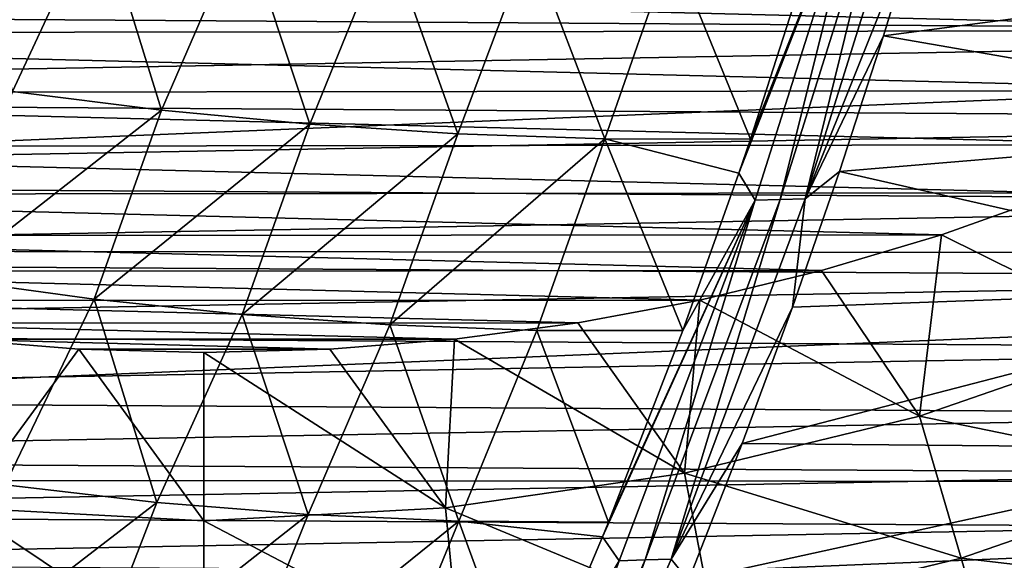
# Model space of a CAD drawing. Header units: metres. Extents: x -31 to 127, y -24 to 31.
# Tile 31 of 150: x -1.22 to 5.31, y -17.13 to -13.54. Entities that reach past the tile are written whole.
import ezdxf

# ---------------------------------------------------------------- set-up
doc = ezdxf.new("R2010")
doc.units = ezdxf.units.M
doc.layers.add('solid_12_381_041_XXX', color=7, linetype='CONTINUOUS')

msp = doc.modelspace()

# ---------------------------------------------------------------- linework, layer by layer
at = {"layer": 'solid_12_381_041_XXX'}
for points in [[(3.550642, -14.561042, 145.71077), (3.658613, -14.740467, 145.701752), (4.421638, -12.330285, 145.837204)], [(3.627723, -14.335173, 145.724319), (3.550642, -14.561042, 145.71077), (4.421638, -12.330285, 145.837204)], [(4.040275, -13.055239, 145.79689), (3.627723, -14.335173, 145.724319), (4.421638, -12.330285, 145.837204)], [(4.421638, -12.330285, 145.837204), (3.658613, -14.740467, 145.701752), (3.824358, -14.73517, 145.703796)], [(3.989627, -14.729945, 145.70575), (4.582271, -12.325332, 145.839645), (3.824358, -14.73517, 145.703796)], [(4.421638, -12.330285, 145.837204), (3.824358, -14.73517, 145.703796), (4.582271, -12.325332, 145.839645)], [(3.989627, -14.729945, 145.70575), (4.78327, -12.75211, 145.821609), (4.742538, -12.320451, 145.84201)], [(3.989627, -14.729945, 145.70575), (4.742538, -12.320451, 145.84201), (4.582271, -12.325332, 145.839645)], [(-0.699793, -12.790064, 145.719208), (-1.659172, -12.657051, 145.701508), (-1.271286, -14.017896, 145.652298)], [(-0.699793, -12.790064, 145.719208), (-1.271286, -14.017896, 145.652298), (-0.282758, -14.142219, 145.668106)], [(0.258265, -12.89641, 145.736206), (-0.699793, -12.790064, 145.719208), (-0.282758, -14.142219, 145.668106)], [(3.989627, -14.729945, 145.70575), (4.511399, -13.649724, 145.771957), (4.78327, -12.75211, 145.821609)], [(4.78327, -12.75211, 145.821609), (4.511399, -13.649724, 145.771957), (8.218068, -13.16047, 145.838837)], [(0.258265, -12.89641, 145.736206), (-0.282758, -14.142219, 145.668106), (0.703476, -14.236129, 145.683228)], [(1.213114, -12.976212, 145.752472), (0.258265, -12.89641, 145.736206), (0.703476, -14.236129, 145.683228)], [(1.213114, -12.976212, 145.752472), (0.703476, -14.236129, 145.683228), (1.685309, -14.299714, 145.697647)], [(2.16287, -13.029591, 145.768005), (1.213114, -12.976212, 145.752472), (1.685309, -14.299714, 145.697647)], [(-12.295995, -13.468518, 143.050308), (12.76897, -13.022102, 143.050308), (12.119034, -13.628164, 143.050308)], [(2.16287, -13.029591, 145.768005), (1.685309, -14.299714, 145.697647), (2.660637, -14.333065, 145.711319)], [(3.105647, -13.056671, 145.782776), (2.16287, -13.029591, 145.768005), (2.660637, -14.333065, 145.711319)], [(3.105647, -13.056671, 145.782776), (2.660637, -14.333065, 145.711319), (3.627723, -14.335173, 145.724319)], [(3.105647, -13.056671, 145.782776), (3.627723, -14.335173, 145.724319), (4.040275, -13.055239, 145.79689)], [(-8.586627, -13.203274, 127.000305), (7.918875, -13.613392, 127.000305), (8.622586, -13.179765, 127.000305)], [(4.511399, -13.649724, 145.771957), (7.912788, -14.238901, 145.771942), (8.218068, -13.16047, 145.838837)], [(-8.586627, -13.203274, 127.000305), (-7.88412, -13.633666, 127.000305), (7.918875, -13.613392, 127.000305)], [(-19.88932, -13.432317, -4), (19.863508, -13.470638, -4), (-18.684481, -15.063607, -4)], [(-18.684481, -15.063607, -4), (19.863508, -13.470638, -4), (18.657038, -15.09744, -4)], [(-12.295995, -13.468518, 143.050308), (12.119034, -13.628164, 143.050308), (-11.61898, -14.056341, 143.050308)], [(-11.61898, -14.056341, 143.050308), (12.119034, -13.628164, 143.050308), (11.436255, -14.205535, 143.050308)], [(-7.88412, -13.633666, 127.000305), (7.189503, -14.012391, 127.000305), (7.918875, -13.613392, 127.000305)], [(-7.88412, -13.633666, 127.000305), (-7.1566, -14.029268, 127.000305), (7.189503, -14.012391, 127.000305)], [(3.989627, -14.729945, 145.70575), (4.219522, -14.548269, 145.718643), (4.511399, -13.649724, 145.771957)], [(4.511399, -13.649724, 145.771957), (4.219522, -14.548269, 145.718643), (7.912788, -14.238901, 145.771942)], [(-7.1566, -14.029268, 127.000305), (6.441283, -14.372455, 127.000305), (7.189503, -14.012391, 127.000305)], [(-7.1566, -14.029268, 127.000305), (-6.410753, -14.386075, 127.000305), (6.441283, -14.372455, 127.000305)], [(-0.282758, -14.142219, 145.668106), (-1.271286, -14.017896, 145.652298), (-1.713599, -15.261224, 145.582184)], [(-11.61898, -14.056341, 143.050308), (11.436255, -14.205535, 143.050308), (-10.913777, -14.611325, 143.050308)], [(-0.282758, -14.142219, 145.668106), (-1.713599, -15.261224, 145.582184), (-0.728988, -15.395394, 145.595963)], [(0.703476, -14.236129, 145.683228), (-0.282758, -14.142219, 145.668106), (-0.728988, -15.395394, 145.595963)], [(-10.913777, -14.611325, 143.050308), (11.436255, -14.205535, 143.050308), (10.726241, -14.749532, 143.050308)], [(0.703476, -14.236129, 145.683228), (-0.728988, -15.395394, 145.595963), (0.254361, -15.497288, 145.609131)], [(1.685309, -14.299714, 145.697647), (0.703476, -14.236129, 145.683228), (0.254361, -15.497288, 145.609131)], [(4.219522, -14.548269, 145.718643), (7.580926, -15.31452, 145.699661), (7.912788, -14.238901, 145.771942)], [(1.685309, -14.299714, 145.697647), (0.254361, -15.497288, 145.609131), (1.234348, -15.566939, 145.621674)], [(2.660637, -14.333065, 145.711319), (1.685309, -14.299714, 145.697647), (1.234348, -15.566939, 145.621674)], [(-6.410753, -14.386075, 127.000305), (5.678865, -14.690337, 127.000305), (6.441283, -14.372455, 127.000305)], [(2.660637, -14.333065, 145.711319), (1.234348, -15.566939, 145.621674), (2.208871, -15.604383, 145.633591)], [(2.660637, -14.333065, 145.711319), (2.208871, -15.604383, 145.633591), (3.178093, -15.603545, 145.645233)], [(2.660637, -14.333065, 145.711319), (3.178093, -15.603545, 145.645233), (3.550642, -14.561042, 145.71077)], [(2.660637, -14.333065, 145.711319), (3.550642, -14.561042, 145.71077), (3.627723, -14.335173, 145.724319)], [(-6.410753, -14.386075, 127.000305), (-5.651172, -14.701066, 127.000305), (5.678865, -14.690337, 127.000305)], [(3.550642, -14.561042, 145.71077), (3.178093, -15.603545, 145.645233), (3.658613, -14.740467, 145.701752)], [(4.219522, -14.548269, 145.718643), (3.906836, -15.449352, 145.661545), (7.580926, -15.31452, 145.699661)], [(3.989627, -14.729945, 145.70575), (3.906836, -15.449352, 145.661545), (4.219522, -14.548269, 145.718643)], [(-10.913777, -14.611325, 143.050308), (10.726241, -14.749532, 143.050308), (-10.186006, -15.128347, 143.050308)], [(-5.651172, -14.701066, 127.000305), (4.896184, -14.968886, 127.000305), (5.678865, -14.690337, 127.000305)], [(-5.651172, -14.701066, 127.000305), (-4.87198, -14.976884, 127.000305), (4.896184, -14.968886, 127.000305)], [(6.264909, -15.64907, 125.583504), (5.678865, -14.690337, 127.000305), (4.896184, -14.968886, 127.000305)], [(-10.186006, -15.128347, 143.050308), (10.726241, -14.749532, 143.050308), (9.994602, -15.255473, 143.050308)], [(2.645895, -16.974331, 145.55162), (2.756589, -17.132025, 145.541672), (3.658613, -14.740467, 145.701752)], [(2.685349, -16.876833, 145.558548), (2.645895, -16.974331, 145.55162), (3.658613, -14.740467, 145.701752)], [(3.178093, -15.603545, 145.645233), (2.685349, -16.876833, 145.558548), (3.658613, -14.740467, 145.701752)], [(3.658613, -14.740467, 145.701752), (2.756589, -17.132025, 145.541672), (2.928627, -17.1266, 145.543243)], [(3.100065, -17.121241, 145.544708), (3.824358, -14.73517, 145.703796), (2.928627, -17.1266, 145.543243)], [(3.658613, -14.740467, 145.701752), (2.928627, -17.1266, 145.543243), (3.824358, -14.73517, 145.703796)], [(3.100065, -17.121241, 145.544708), (3.906836, -15.449352, 145.661545), (3.989627, -14.729945, 145.70575)], [(3.100065, -17.121241, 145.544708), (3.989627, -14.729945, 145.70575), (3.824358, -14.73517, 145.703796)], [(-4.87198, -14.976884, 127.000305), (4.098122, -15.206872, 127.000305), (4.896184, -14.968886, 127.000305)], [(-4.87198, -14.976884, 127.000305), (-4.07782, -15.212398, 127.000305), (4.098122, -15.206872, 127.000305)], [(4.74901, -16.173725, 125.583504), (4.896184, -14.968886, 127.000305), (4.098122, -15.206872, 127.000305)], [(6.264909, -15.64907, 125.583504), (4.896184, -14.968886, 127.000305), (4.74901, -16.173725, 125.583504)], [(-18.684481, -15.063607, -4), (18.657038, -15.09744, -4), (-17.345131, -16.586674, -4)], [(-17.345131, -16.586674, -4), (18.657038, -15.09744, -4), (17.31864, -16.614492, -4)], [(-10.186006, -15.128347, 143.050308), (9.994602, -15.255473, 143.050308), (-9.433598, -15.608121, 143.050308)], [(-4.07782, -15.212398, 127.000305), (3.291733, -15.402093, 127.000305), (4.098122, -15.206872, 127.000305)], [(-4.07782, -15.212398, 127.000305), (-3.275437, -15.405574, 127.000305), (3.291733, -15.402093, 127.000305)], [(4.74901, -16.173725, 125.583504), (4.098122, -15.206872, 127.000305), (3.291733, -15.402093, 127.000305)], [(-9.433598, -15.608121, 143.050308), (9.994602, -15.255473, 143.050308), (9.239458, -15.723976, 143.050308)], [(-0.728988, -15.395394, 145.595963), (-1.713599, -15.261224, 145.582184), (-1.320019, -16.628742, 145.51619)], [(3.572396, -16.354563, 145.600464), (7.222483, -16.387327, 145.621979), (7.580926, -15.31452, 145.699661)], [(3.906836, -15.449352, 145.661545), (3.572396, -16.354563, 145.600464), (7.580926, -15.31452, 145.699661)], [(-3.275437, -15.405574, 127.000305), (2.481097, -15.553274, 127.000305), (3.291733, -15.402093, 127.000305)], [(-3.275437, -15.405574, 127.000305), (-2.468729, -15.555237, 127.000305), (2.481097, -15.553274, 127.000305)], [(-0.728988, -15.395394, 145.595963), (-1.320019, -16.628742, 145.51619), (-0.313395, -16.744926, 145.527618)], [(0.254361, -15.497288, 145.609131), (-0.728988, -15.395394, 145.595963), (-0.313395, -16.744926, 145.527618)], [(3.190103, -16.55191, 125.583504), (3.291733, -15.402093, 127.000305), (2.481097, -15.553274, 127.000305)], [(4.74901, -16.173725, 125.583504), (3.291733, -15.402093, 127.000305), (3.190103, -16.55191, 125.583504)], [(3.100065, -17.121241, 145.544708), (3.572396, -16.354563, 145.600464), (3.906836, -15.449352, 145.661545)], [(-2.468729, -15.555237, 127.000305), (1.662391, -15.661609, 127.000305), (2.481097, -15.553274, 127.000305)], [(-2.468729, -15.555237, 127.000305), (-1.654043, -15.662489, 127.000305), (1.662391, -15.661609, 127.000305)], [(0.254361, -15.497288, 145.609131), (-0.313395, -16.744926, 145.527618), (0.691147, -16.825171, 145.538483)], [(1.234348, -15.566939, 145.621674), (0.254361, -15.497288, 145.609131), (0.691147, -16.825171, 145.538483)], [(3.190103, -16.55191, 125.583504), (2.481097, -15.553274, 127.000305), (1.662391, -15.661609, 127.000305)], [(-9.433598, -15.608121, 143.050308), (9.239458, -15.723976, 143.050308), (-8.654742, -16.052685, 143.050308)], [(1.234348, -15.566939, 145.621674), (0.691147, -16.825171, 145.538483), (1.691359, -16.869448, 145.548782)], [(2.208871, -15.604383, 145.633591), (1.234348, -15.566939, 145.621674), (1.691359, -16.869448, 145.548782)], [(2.208871, -15.604383, 145.633591), (1.691359, -16.869448, 145.548782), (2.685349, -16.876833, 145.558548)], [(2.208871, -15.604383, 145.633591), (2.685349, -16.876833, 145.558548), (3.178093, -15.603545, 145.645233)], [(-1.654043, -15.662489, 127.000305), (0.835359, -15.727178, 127.000305), (1.662391, -15.661609, 127.000305)], [(-1.654043, -15.662489, 127.000305), (-0.831133, -15.727404, 127.000305), (0.835359, -15.727178, 127.000305)], [(-1.602561, -16.780172, 125.583504), (-0.831133, -15.727404, 127.000305), (-1.654043, -15.662489, 127.000305)], [(1.602307, -16.780199, 125.583504), (1.662391, -15.661609, 127.000305), (0.835359, -15.727178, 127.000305)], [(3.190103, -16.55191, 125.583504), (1.662391, -15.661609, 127.000305), (1.602307, -16.780199, 125.583504)], [(6.264909, -15.64907, 125.583504), (4.74901, -16.173725, 125.583504), (6.629268, -16.559217, 124.063568)], [(-8.654742, -16.052685, 143.050308), (9.239458, -15.723976, 143.050308), (8.458941, -16.156916, 143.050308)], [(-1.602561, -16.780172, 125.583504), (0, -16.867653, 125.567833), (-0.831133, -15.727404, 127.000305)], [(-0.831133, -15.727404, 127.000305), (0, -15.749981, 127.000305), (0.835359, -15.727178, 127.000305)], [(0, -16.867653, 125.567833), (0, -15.749981, 127.000305), (-0.831133, -15.727404, 127.000305)], [(1.602307, -16.780199, 125.583504), (0.835359, -15.727178, 127.000305), (0, -15.749981, 127.000305)], [(1.602307, -16.780199, 125.583504), (0, -15.749981, 127.000305), (0, -16.867653, 125.567833)], [(-8.654742, -16.052685, 143.050308), (8.458941, -16.156916, 143.050308), (-7.855455, -16.458904, 143.050308)], [(-7.855455, -16.458904, 143.050308), (8.458941, -16.156916, 143.050308), (7.658686, -16.551498, 143.050308)], [(4.74901, -16.173725, 125.583504), (3.190103, -16.55191, 125.583504), (5.025206, -17.114386, 124.063576)], [(4.74901, -16.173725, 125.583504), (5.025206, -17.114386, 124.063576), (6.629268, -16.559217, 124.063568)], [(3.100065, -17.121241, 145.544708), (3.21588, -17.263569, 145.535355), (3.572396, -16.354563, 145.600464)], [(3.572396, -16.354563, 145.600464), (3.21588, -17.263569, 145.535355), (7.222483, -16.387327, 145.621979)], [(3.21588, -17.263569, 145.535355), (6.837457, -17.457323, 145.53891), (7.222483, -16.387327, 145.621979)], [(-7.855455, -16.458904, 143.050308), (7.658686, -16.551498, 143.050308), (-7.041751, -16.823648, 143.050308)], [(-17.345131, -16.586674, -4), (17.31864, -16.614492, -4), (-15.866746, -18.005188, -4)], [(-7.041751, -16.823648, 143.050308), (7.658686, -16.551498, 143.050308), (6.844324, -16.90493, 143.050308)], [(3.190103, -16.55191, 125.583504), (1.602307, -16.780199, 125.583504), (3.375635, -17.514565, 124.063576)], [(3.190103, -16.55191, 125.583504), (3.375635, -17.514565, 124.063576), (5.025206, -17.114386, 124.063576)], [(6.629268, -16.559217, 124.063568), (5.025206, -17.114386, 124.063576), (6.94111, -17.338167, 122.461281)], [(-15.866746, -18.005188, -4), (17.31864, -16.614492, -4), (15.844099, -18.025211, -4)], [(-0.313395, -16.744926, 145.527618), (-1.320019, -16.628742, 145.51619), (-1.78602, -17.877266, 145.432022)], [(-0.313395, -16.744926, 145.527618), (-1.78602, -17.877266, 145.432022), (-0.797666, -17.998241, 145.440979)], [(-1.602561, -16.780172, 125.583504), (-1.695822, -17.7561, 124.063568), (0, -17.848919, 124.042908)], [(-1.602561, -16.780172, 125.583504), (0, -17.848919, 124.042908), (0, -16.867653, 125.567833)], [(0.691147, -16.825171, 145.538483), (-0.313395, -16.744926, 145.527618), (-0.797666, -17.998241, 145.440979)], [(1.602307, -16.780199, 125.583504), (0, -16.867653, 125.567833), (1.695495, -17.75613, 124.063576)], [(1.602307, -16.780199, 125.583504), (1.695495, -17.75613, 124.063576), (3.375635, -17.514565, 124.063576)], [(-7.041751, -16.823648, 143.050308), (6.844324, -16.90493, 143.050308), (-6.211516, -17.147238, 143.050308)], [(0.691147, -16.825171, 145.538483), (-0.797666, -17.998241, 145.440979), (0.190002, -18.082502, 145.449509)], [(1.691359, -16.869448, 145.548782), (0.691147, -16.825171, 145.538483), (0.190002, -18.082502, 145.449509)], [(-6.211516, -17.147238, 143.050308), (6.844324, -16.90493, 143.050308), (6.013849, -17.217581, 143.050308)], [(0, -16.867653, 125.567833), (0, -17.848919, 124.042908), (1.695495, -17.75613, 124.063576)], [(1.691359, -16.869448, 145.548782), (0.190002, -18.082502, 145.449509), (1.174871, -18.129951, 145.457596)], [(1.691359, -16.869448, 145.548782), (1.174871, -18.129951, 145.457596), (2.154907, -18.140318, 145.46524)], [(1.691359, -16.869448, 145.548782), (2.154907, -18.140318, 145.46524), (2.645895, -16.974331, 145.55162)], [(1.691359, -16.869448, 145.548782), (2.645895, -16.974331, 145.55162), (2.685349, -16.876833, 145.558548)], [(2.645895, -16.974331, 145.55162), (2.154907, -18.140318, 145.46524), (2.756589, -17.132025, 145.541672)], [(2.073853, -19.494337, 145.358902), (3.21588, -17.263569, 145.535355), (3.100065, -17.121241, 145.544708)], [(2.073853, -19.494337, 145.358902), (3.100065, -17.121241, 145.544708), (2.928627, -17.1266, 145.543243)], [(5.025206, -17.114386, 124.063576), (3.375635, -17.514565, 124.063576), (5.261593, -17.919449, 122.461281)], [(5.025206, -17.114386, 124.063576), (5.261593, -17.919449, 122.461281), (6.94111, -17.338167, 122.461281)], [(2.073853, -19.494337, 145.358902), (2.928627, -17.1266, 145.543243), (1.895078, -19.499622, 145.358002)], [(2.756589, -17.132025, 145.541672), (1.895078, -19.499622, 145.358002), (2.928627, -17.1266, 145.543243)]]:
    msp.add_3dface(points, dxfattribs=at)

doc.saveas('drawing.dxf')
